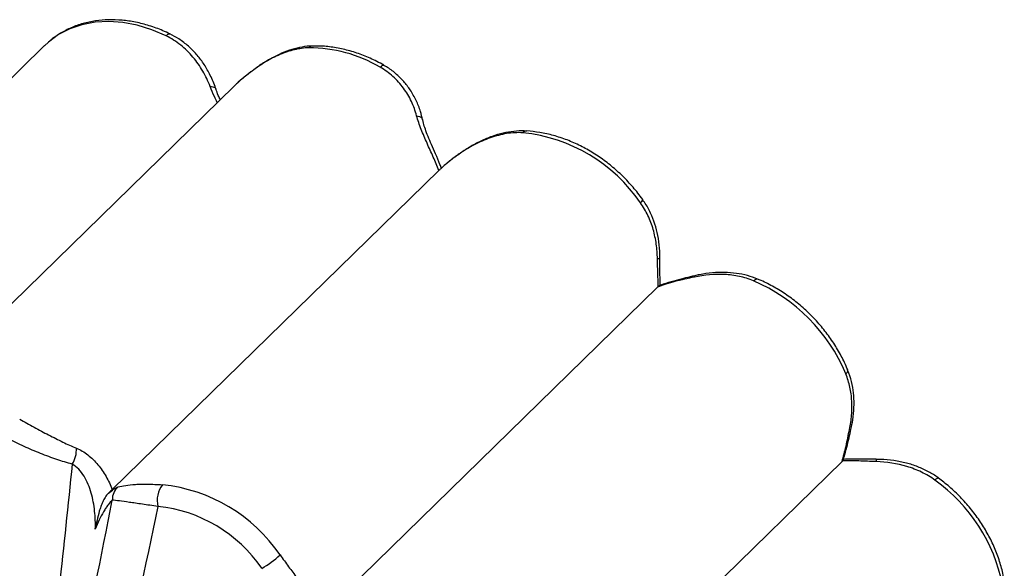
# Paper-space layout '_Trimétrica' of a CAD drawing. Header units: millimetres. Extents: x -238 to -5, y -200 to 68.
# Tile 4 of 4: x -140 to -18, y 0 to 68. Entities that reach past the tile are written whole.
import ezdxf

# ---------------------------------------------------------------- set-up
doc = ezdxf.new("R2010")
doc.units = ezdxf.units.MM

psp = doc.layouts.new('_Trimétrica')

# ---------------------------------------------------------------- linework, layer by layer
at = {"color": 7, "linetype": 'Continuous', "lineweight": 25}
for p, q in [((-136.35, 65.12), (-136.83, 64.66)), ((-136.84, 64.67), (-181.59, 20.99)), ((-113.28, 59.63), (-154.37, 19.52)), ((-128.42, 9.52), (-87.8, 49.16)), ((-102.56, -6.25), (-60.63, 34.67)), ((-60.55, 34.74), (-60.41, 34.83)), ((-79.69, -27.97), (-37.69, 13.03))]:
    psp.add_line(p, q, dxfattribs=at)
at = {"color": 8, "linetype": 'Continuous', "lineweight": 25}
psp.add_line((-111.03, 61.52), (-111.04, 61.52), dxfattribs=at)
at = {"color": 7, "linetype": 'Continuous', "lineweight": 25, "flags": 128}
psp.add_lwpolyline([(-121.73, 65.9), (-123.51, 66.65), (-125.3, 67.2), (-127.09, 67.54), (-128.85, 67.67), (-130.56, 67.58), (-132.18, 67.27), (-133.7, 66.75), (-135.1, 66.04), (-136.35, 65.12)], dxfattribs=at)
at = {"color": 8, "linetype": 'Continuous', "lineweight": 25, "flags": 128}
for points in [[(-121.73, 65.9), (-121.56, 66.04), (-121.4, 66.13), (-121.28, 66.14), (-121.24, 66.12)], [(-95.12, 62), (-94.95, 62.14), (-94.8, 62.23), (-94.69, 62.25), (-94.65, 62.24)], [(-116.25, 59.6), (-116.08, 59.58), (-115.92, 59.55), (-115.79, 59.51), (-115.68, 59.46), (-115.6, 59.39), (-115.54, 59.31), (-115.52, 59.26)], [(-90.58, 55.96), (-90.38, 55.91), (-90.21, 55.85), (-90.06, 55.77), (-89.95, 55.67), (-89.87, 55.57), (-89.83, 55.45), (-89.82, 55.43)], [(-85.31, 51.19), (-85.29, 51.22), (-85.29, 51.22)], [(-62.75, 45.14), (-62.6, 45.3), (-62.5, 45.43), (-62.46, 45.52), (-62.47, 45.55)], [(-48.7, 35.45), (-48.52, 35.6), (-48.36, 35.68), (-48.23, 35.69), (-48.19, 35.68)], [(-37.22, 23.9), (-37.07, 24.07), (-36.99, 24.23), (-36.98, 24.36), (-36.99, 24.4)], [(-26.14, 10.69), (-25.98, 10.84), (-25.84, 10.94), (-25.75, 10.97), (-25.72, 10.96)]]:
    psp.add_lwpolyline(points, dxfattribs=at)
at = {"color": 8, "linetype": 'Continuous', "lineweight": 25}
for centre, radius, start, end in [((-103.49, 63.94), 0.683, 93.0113, 137.3659), ((-76.89, 53.42), 0.651, 89.1633, 138.4147), ((-60.58, 37.71), 0.484, 58.9291, 96.7327), ((-55.85, 35.97), 0.196, 142.0444, 193.3471), ((-36.67, 17.25), 0.266, 248.5706, 288.0553), ((-31.48, 13.06), 1.99, 173.3689, 181.5953)]:
    psp.add_arc(centre, radius, start, end, dxfattribs=at)
at = {"color": 7, "linetype": 'Continuous', "lineweight": 25}
for centre, radius, start, end in [((-103.89, 47.24), 17.16, 59.2689, 90.3324), ((-79.41, 33.8), 20.15, 34.227, 84.188), ((-57.27, 15.46), 21.75, 22.8226, 66.803), ((-136.28, 14.49), 3.41, 328.2281, 3.0427), ((-126.43, 8.3), 1.98, 128.6119, 182.1491), ((-119.64, 8.2), 3.19, 142.839, 193.8333), ((-124.28, -10.03), 20.26, 34.3656, 84.0494), ((-38.27, -6.35), 20.91, 11.1121, 54.553), ((-124.57, -10.32), 17.85, 34.3233, 84.0917), ((-116.1, 10.71), 12.64, 299.7669, 312.573)]:
    psp.add_arc(centre, radius, start, end, dxfattribs=at)
for points, knots in [([(-121.24, 66.12), (-121.54, 66.26), (-122.38, 66.66), (-123.81, 67.17), (-125.51, 67.61), (-127.2, 67.86), (-128.87, 67.91), (-130.5, 67.78), (-132.05, 67.45), (-133.52, 66.93), (-134.84, 66.25), (-135.75, 65.63), (-136.21, 65.24), (-136.31, 65.16)], [0, 0, 0, 0, 0.056254, 0.160036, 0.263912, 0.367697, 0.471249, 0.574387, 0.676921, 0.778695, 0.87964, 0.973899, 1, 1, 1, 1]), ([(-115.53, 59.26), (-115.56, 59.37), (-115.76, 60.03), (-116.27, 61.12), (-117.05, 62.47), (-117.93, 63.62), (-118.95, 64.64), (-120.05, 65.49), (-120.87, 65.93), (-121.24, 66.12)], [0, 0, 0, 0, 0.03889, 0.229511, 0.394626, 0.55214, 0.703502, 0.865962, 1, 1, 1, 1]), ([(-116.25, 59.6), (-116.5, 60.26), (-116.81, 60.91), (-117.52, 62.13), (-117.92, 62.71), (-118.61, 63.53), (-118.85, 63.79), (-119.36, 64.29), (-119.63, 64.53), (-120.47, 65.19), (-121.07, 65.58), (-121.73, 65.9)], [0, 0, 0, 0, 0.25, 0.25, 0.5, 0.5, 0.625, 0.625, 0.75, 0.75, 1, 1, 1, 1]), ([(-103.52, 64.6), (-103.65, 64.61), (-104.17, 64.62), (-105.14, 64.45), (-106.41, 64.11), (-107.7, 63.6), (-108.99, 62.92), (-110.11, 62.22), (-110.77, 61.71), (-111.03, 61.51)], [0, 0, 0, 0, 0.048079, 0.205797, 0.367374, 0.536051, 0.709251, 0.887601, 1, 1, 1, 1]), ([(-103.99, 64.4), (-104.28, 64.4), (-104.58, 64.37), (-105.17, 64.29), (-105.48, 64.23), (-106.38, 64.02), (-106.98, 63.81), (-107.88, 63.43), (-108.18, 63.29), (-108.77, 62.99), (-109.06, 62.83), (-109.92, 62.31), (-110.48, 61.93), (-111.03, 61.52)], [0, 0, 0, 0, 0.125, 0.125, 0.25, 0.25, 0.5, 0.5, 0.625, 0.625, 0.75, 0.75, 1, 1, 1, 1]), ([(-94.65, 62.24), (-94.94, 62.4), (-95.77, 62.85), (-97.17, 63.48), (-98.86, 64.05), (-100.56, 64.43), (-102.12, 64.63), (-103.1, 64.62), (-103.52, 64.62)], [0, 0, 0, 0, 0.1019673, 0.2903284, 0.478919, 0.6674807, 0.8558175, 1, 1, 1, 1]), ([(-111.03, 61.52), (-111.34, 61.28), (-111.98, 60.79), (-112.74, 60.15), (-113.14, 59.76), (-113.27, 59.62)], [0, 0, 0, 0, 0.38883, 0.78927, 1, 1, 1, 1]), ([(-111.04, 61.52), (-111.09, 61.48), (-111.44, 61.22), (-112.1, 60.69), (-112.78, 60.12), (-113.13, 59.77), (-113.21, 59.69)], [0, 0, 0, 0, 0.069818, 0.455827, 0.873534, 1, 1, 1, 1]), ([(-90.58, 55.96), (-90.74, 56.57), (-90.95, 57.16), (-91.5, 58.32), (-91.83, 58.87), (-92.59, 59.91), (-93.03, 60.4), (-94, 61.27), (-94.54, 61.66), (-95.12, 62)], [0, 0, 0, 0, 0.25, 0.25, 0.5, 0.5, 0.75, 0.75, 1, 1, 1, 1]), ([(-89.84, 55.44), (-89.92, 55.79), (-90.1, 56.62), (-90.61, 57.87), (-91.32, 59.13), (-92.17, 60.26), (-93.17, 61.23), (-94.02, 61.89), (-94.55, 62.17), (-94.66, 62.22)], [0, 0, 0, 0, 0.128588, 0.305094, 0.479529, 0.63331, 0.79787, 0.959361, 1, 1, 1, 1]), ([(-114.99, 57.96), (-115.07, 58.14), (-115.27, 58.57), (-115.45, 59.02), (-115.51, 59.25), (-115.51, 59.26)], [0, 0, 0, 0, 0.406978, 0.983864, 1, 1, 1, 1]), ([(-87.8, 49.16), (-88.03, 49.72), (-88.26, 50.27), (-88.76, 51.4), (-89.02, 51.97), (-89.4, 52.83), (-89.53, 53.11), (-89.77, 53.69), (-89.9, 53.98), (-90.23, 54.84), (-90.43, 55.4), (-90.58, 55.96)], [0, 0, 0, 0, 0.25, 0.25, 0.5, 0.5, 0.625, 0.625, 0.75, 0.75, 1, 1, 1, 1]), ([(-87.48, 49.4), (-87.54, 49.58), (-87.77, 50.17), (-88.2, 51.16), (-88.71, 52.33), (-89.15, 53.36), (-89.49, 54.26), (-89.72, 54.96), (-89.79, 55.31), (-89.81, 55.44)], [0, 0, 0, 0, 0.0886838, 0.303949, 0.4938062, 0.6591036, 0.8034431, 0.9312904, 1, 1, 1, 1]), ([(-77.37, 53.85), (-77.7, 53.87), (-78.04, 53.87), (-78.72, 53.83), (-79.06, 53.8), (-79.73, 53.69), (-80.07, 53.62), (-80.75, 53.44), (-81.1, 53.34), (-82.11, 52.98), (-82.77, 52.69), (-84.06, 52.01), (-84.69, 51.62), (-85.31, 51.19)], [0, 0, 0, 0, 0.125, 0.125, 0.25, 0.25, 0.375, 0.375, 0.5, 0.5, 0.75, 0.75, 1, 1, 1, 1]), ([(-76.88, 54.05), (-76.99, 54.06), (-77.51, 54.12), (-78.49, 54.04), (-79.83, 53.82), (-81.22, 53.41), (-82.63, 52.82), (-84, 52.09), (-84.87, 51.5), (-85.29, 51.21)], [0, 0, 0, 0, 0.037394, 0.184206, 0.336415, 0.49695, 0.662774, 0.838496, 1, 1, 1, 1]), ([(-62.47, 45.55), (-62.67, 45.82), (-63.23, 46.59), (-64.28, 47.79), (-65.62, 49.11), (-67.07, 50.3), (-68.6, 51.35), (-70.21, 52.25), (-71.87, 52.98), (-73.56, 53.54), (-75.24, 53.92), (-76.34, 54.02), (-76.88, 54.07)], [0, 0, 0, 0, 0.056861, 0.161911, 0.267019, 0.372183, 0.477415, 0.582729, 0.688124, 0.79357, 0.898995, 1, 1, 1, 1]), ([(-85.31, 51.19), (-85.72, 50.9), (-86.11, 50.62), (-86.86, 50.03), (-87.21, 49.74), (-87.54, 49.43)], [0, 0, 0, 0, 0.5, 0.5, 1, 1, 1, 1]), ([(-85.29, 51.22), (-85.44, 51.11), (-85.91, 50.78), (-86.68, 50.19), (-87.24, 49.69), (-87.53, 49.43)], [0, 0, 0, 0, 0.1842658, 0.5822602, 1, 1, 1, 1]), ([(-87.54, 49.43), (-87.56, 49.41), (-87.6, 49.37), (-87.68, 49.28), (-87.74, 49.23), (-87.8, 49.16)], [0, 0, 0, 0, 0.5, 0.5, 1, 1, 1, 1]), ([(-60.36, 38.13), (-60.35, 38.46), (-60.33, 39.33), (-60.5, 40.68), (-60.82, 42.16), (-61.32, 43.56), (-61.88, 44.7), (-62.33, 45.32), (-62.48, 45.53)], [0, 0, 0, 0, 0.129484, 0.329197, 0.520021, 0.703438, 0.900732, 1, 1, 1, 1]), ([(-60.64, 38.19), (-60.65, 38.81), (-60.7, 39.42), (-60.87, 40.64), (-61, 41.24), (-61.25, 42.12), (-61.35, 42.42), (-61.57, 42.99), (-61.69, 43.28), (-62.09, 44.11), (-62.39, 44.64), (-62.75, 45.14)], [0, 0, 0, 0, 0.25, 0.25, 0.5, 0.5, 0.625, 0.625, 0.75, 0.75, 1, 1, 1, 1]), ([(-60.55, 34.74), (-60.56, 35.3), (-60.57, 35.86), (-60.61, 37.01), (-60.63, 37.6), (-60.64, 38.19)], [0, 0, 0, 0, 0.5, 0.5, 1, 1, 1, 1]), ([(-60.32, 34.74), (-60.32, 34.91), (-60.31, 35.48), (-60.33, 36.44), (-60.34, 37.41), (-60.33, 37.96), (-60.33, 38.12)], [0, 0, 0, 0, 0.159137, 0.531274, 0.853841, 1, 1, 1, 1]), ([(-56.05, 35.92), (-56.89, 35.74), (-57.7, 35.57), (-58.84, 35.26), (-59.22, 35.16), (-59.94, 34.93), (-60.29, 34.81), (-60.63, 34.67)], [0, 0, 0, 0, 0.5, 0.5, 0.75, 0.75, 1, 1, 1, 1]), ([(-56.01, 36.09), (-56.19, 36.04), (-56.77, 35.91), (-57.76, 35.67), (-58.99, 35.33), (-59.89, 35.05), (-60.35, 34.85), (-60.41, 34.82)], [0, 0, 0, 0, 0.118007, 0.361408, 0.639394, 0.955876, 1, 1, 1, 1]), ([(-48.7, 35.45), (-49.27, 35.69), (-49.85, 35.87), (-51.06, 36.13), (-51.69, 36.21), (-53.55, 36.31), (-54.8, 36.19), (-56.05, 35.92)], [0, 0, 0, 0, 0.25, 0.25, 0.5, 0.5, 1, 1, 1, 1]), ([(-48.2, 35.68), (-48.61, 35.83), (-49.46, 36.15), (-50.84, 36.41), (-52.3, 36.53), (-53.84, 36.47), (-55.09, 36.31), (-55.81, 36.12), (-56, 36.07)], [0, 0, 0, 0, 0.169116, 0.346875, 0.530671, 0.722038, 0.924176, 1, 1, 1, 1]), ([(-36.99, 24.4), (-37.12, 24.7), (-37.48, 25.55), (-38.22, 26.93), (-39.23, 28.48), (-40.39, 29.96), (-41.67, 31.33), (-43.06, 32.59), (-44.55, 33.72), (-46.13, 34.7), (-47.35, 35.32), (-48.05, 35.62), (-48.19, 35.68)], [0, 0, 0, 0, 0.061676, 0.175114, 0.288587, 0.402097, 0.515644, 0.629243, 0.742907, 0.856653, 0.97049, 1, 1, 1, 1]), ([(-36.76, 17), (-36.64, 17.59), (-36.55, 18.18), (-36.46, 19.35), (-36.45, 19.94), (-36.5, 20.82), (-36.52, 21.11), (-36.6, 21.69), (-36.65, 21.97), (-36.84, 22.82), (-37, 23.37), (-37.22, 23.9)], [0, 0, 0, 0, 0.25, 0.25, 0.5, 0.5, 0.625, 0.625, 0.75, 0.75, 1, 1, 1, 1]), ([(-36.6, 17), (-36.51, 17.4), (-36.31, 18.3), (-36.19, 19.7), (-36.2, 21.17), (-36.42, 22.6), (-36.68, 23.68), (-36.95, 24.26), (-37, 24.39)], [0, 0, 0, 0, 0.1603118, 0.3624702, 0.5552165, 0.7417809, 0.9423391, 1, 1, 1, 1]), ([(-139.92, 18.27), (-139.63, 18.1), (-139.33, 17.93), (-138.74, 17.6), (-138.43, 17.43), (-137.53, 16.94), (-136.93, 16.62), (-136.03, 16.16), (-135.73, 16.01), (-135.14, 15.71), (-134.85, 15.57), (-133.99, 15.15), (-133.43, 14.9), (-132.88, 14.67)], [0, 0, 0, 0, 0.125, 0.125, 0.25, 0.25, 0.5, 0.5, 0.625, 0.625, 0.75, 0.75, 1, 1, 1, 1]), ([(-37.69, 13.03), (-37.6, 13.33), (-37.51, 13.64), (-37.35, 14.27), (-37.27, 14.6), (-37.05, 15.6), (-36.91, 16.29), (-36.76, 17)], [0, 0, 0, 0, 0.25, 0.25, 0.5, 0.5, 1, 1, 1, 1]), ([(-37.52, 13.25), (-37.49, 13.36), (-37.32, 13.84), (-37.1, 14.76), (-36.83, 15.91), (-36.66, 16.65), (-36.58, 17)], [0, 0, 0, 0, 0.096332, 0.435938, 0.73954, 1, 1, 1, 1]), ([(-133.39, 12.7), (-134.02, 12.85), (-134.66, 13.04), (-135.64, 13.37), (-135.98, 13.49), (-136.65, 13.74), (-136.99, 13.87), (-138.02, 14.28), (-138.7, 14.57), (-139.72, 15.04), (-140.06, 15.2), (-140.73, 15.52), (-141.05, 15.69), (-141.38, 15.86)], [0, 0, 0, 0, 0.25, 0.25, 0.375, 0.375, 0.5, 0.5, 0.75, 0.75, 0.875, 0.875, 1, 1, 1, 1]), ([(-132.88, 14.67), (-132.38, 14.47), (-131.89, 14.18), (-131.21, 13.65), (-130.99, 13.46), (-130.57, 13.05), (-130.38, 12.84), (-129.81, 12.16), (-129.48, 11.67), (-128.89, 10.62), (-128.64, 10.08), (-128.42, 9.52)], [0, 0, 0, 0, 0.25, 0.25, 0.375, 0.375, 0.5, 0.5, 0.75, 0.75, 1, 1, 1, 1]), ([(-133.39, 12.7), (-134.44, 2.53), (-135.52, -7.66), (-137.22, -22.95), (-137.8, -28.05), (-139, -38.25), (-139.62, -43.35), (-140.27, -48.45)], [0, 0, 0, 0, 0.5, 0.5, 0.75, 0.75, 1, 1, 1, 1]), ([(-130.52, 4.6), (-130.5, 5.35), (-130.53, 6.1), (-130.69, 7.61), (-130.82, 8.36), (-131.14, 9.46), (-131.26, 9.82), (-131.55, 10.52), (-131.72, 10.85), (-132.11, 11.49), (-132.33, 11.79), (-132.83, 12.31), (-133.09, 12.53), (-133.39, 12.7)], [0, 0, 0, 0, 0.25, 0.25, 0.5, 0.5, 0.625, 0.625, 0.75, 0.75, 0.875, 0.875, 1, 1, 1, 1]), ([(-37.64, 13.08), (-37.59, 13.13), (-37.52, 13.21), (-37.52, 13.24), (-37.52, 13.25)], [0, 0, 0, 0, 0.650577, 1, 1, 1, 1]), ([(-33.46, 13), (-34.2, 13.02), (-34.91, 13.06), (-36.29, 13.09), (-36.98, 13.1), (-37.64, 13.08)], [0, 0, 0, 0, 0.5, 0.5, 1, 1, 1, 1]), ([(-33.45, 13.29), (-33.63, 13.29), (-34.2, 13.29), (-35.2, 13.31), (-36.4, 13.33), (-37.19, 13.3), (-37.56, 13.28)], [0, 0, 0, 0, 0.125356, 0.397518, 0.711474, 1, 1, 1, 1]), ([(-26.14, 10.69), (-26.67, 11.07), (-27.23, 11.41), (-28.4, 11.97), (-29.01, 12.21), (-30.87, 12.77), (-32.15, 12.96), (-33.46, 13)], [0, 0, 0, 0, 0.25, 0.25, 0.5, 0.5, 1, 1, 1, 1]), ([(-25.72, 10.96), (-25.73, 10.97), (-26.11, 11.28), (-26.96, 11.76), (-28.27, 12.39), (-29.71, 12.85), (-31.26, 13.15), (-32.53, 13.29), (-33.27, 13.27), (-33.45, 13.27)], [0, 0, 0, 0, 0.006731, 0.179177, 0.356008, 0.538414, 0.730046, 0.932074, 1, 1, 1, 1]), ([(-128.9, 9.06), (-128.67, 9.27), (-128.45, 9.44), (-128.03, 9.7), (-127.83, 9.8), (-127.66, 9.85)], [0, 0, 0, 0, 0.5, 0.5, 1, 1, 1, 1]), ([(-127.66, 9.85), (-127.41, 9.92), (-127.1, 9.99), (-126.39, 10.1), (-125.99, 10.14), (-125.3, 10.18), (-125.06, 10.19), (-124.55, 10.2), (-124.28, 10.2), (-123.44, 10.19), (-122.84, 10.16), (-122.18, 10.12)], [0, 0, 0, 0, 0.25, 0.25, 0.5, 0.5, 0.625, 0.625, 0.75, 0.75, 1, 1, 1, 1]), ([(-17.52, -1.8), (-17.58, -1.49), (-17.74, -0.62), (-18.15, 0.82), (-18.8, 2.5), (-19.62, 4.13), (-20.59, 5.7), (-21.71, 7.2), (-22.97, 8.6), (-24.3, 9.87), (-25.26, 10.61), (-25.72, 10.96)], [0, 0, 0, 0, 0.064491, 0.181998, 0.299652, 0.41747, 0.53537, 0.653312, 0.77129, 0.889318, 1, 1, 1, 1]), ([(-128.9, 9.06), (-128.97, 8.99), (-129.04, 8.91), (-129.18, 8.74), (-129.24, 8.65), (-129.41, 8.37), (-129.52, 8.18), (-129.69, 7.79), (-129.77, 7.6), (-129.91, 7.21), (-129.97, 7.02), (-130.13, 6.45), (-130.22, 6.08), (-130.38, 5.33), (-130.45, 4.97), (-130.52, 4.6)], [0, 0, 0, 0, 0.0625, 0.0625, 0.125, 0.125, 0.25, 0.25, 0.375, 0.375, 0.5, 0.5, 0.75, 0.75, 1, 1, 1, 1]), ([(-128.42, 9.52), (-128.49, 9.46), (-128.56, 9.39), (-128.72, 9.23), (-128.81, 9.15), (-128.9, 9.06)], [0, 0, 0, 0, 0.5, 0.5, 1, 1, 1, 1]), ([(-136.73, -34.12), (-135.36, -27.02), (-133.97, -19.95), (-131.19, -5.84), (-129.8, 1.2), (-128.41, 8.22)], [0, 0, 0, 0, 0.5, 0.5, 1, 1, 1, 1]), ([(-122.73, 7.43), (-124.32, -0.04), (-125.94, -7.5), (-128.43, -18.66), (-129.27, -22.38), (-130.98, -29.79), (-131.86, -33.49), (-132.76, -37.18)], [0, 0, 0, 0, 0.5, 0.5, 0.75, 0.75, 1, 1, 1, 1]), ([(-128.41, 8.22), (-128.56, 8.08), (-128.74, 7.88), (-129.02, 7.51), (-129.12, 7.37), (-129.31, 7.08), (-129.4, 6.93), (-129.69, 6.45), (-129.87, 6.11), (-130.21, 5.38), (-130.37, 5), (-130.52, 4.6)], [0, 0, 0, 0, 0.25, 0.25, 0.375, 0.375, 0.5, 0.5, 0.75, 0.75, 1, 1, 1, 1]), ([(-122.73, 7.43), (-123.44, 7.53), (-124.08, 7.62), (-124.97, 7.75), (-125.25, 7.79), (-125.79, 7.87), (-126.04, 7.9), (-126.76, 8), (-127.17, 8.06), (-127.88, 8.15), (-128.17, 8.19), (-128.41, 8.22)], [0, 0, 0, 0, 0.25, 0.25, 0.375, 0.375, 0.5, 0.5, 0.75, 0.75, 1, 1, 1, 1]), ([(-107.55, 1.41), (-107.2, 0.91), (-106.84, 0.42), (-106.32, -0.29), (-106.15, -0.52), (-105.81, -0.98), (-105.65, -1.21), (-105.16, -1.87), (-104.85, -2.29), (-104.25, -3.09), (-103.97, -3.47), (-103.69, -3.83)], [0, 0, 0, 0, 0.25, 0.25, 0.375, 0.375, 0.5, 0.5, 0.75, 0.75, 1, 1, 1, 1])]:
    psp.add_open_spline(points, degree=3, knots=knots, dxfattribs=at)
at = {"color": 8, "linetype": 'Continuous', "lineweight": 25}
psp.add_open_spline([(-115.36, 57.61), (-115.48, 57.86), (-115.81, 58.52), (-116.08, 59.18), (-116.25, 59.6)], degree=3, knots=[0, 0, 0, 0, 0.371411, 1, 1, 1, 1], dxfattribs=at)
at = {"color": 7, "linetype": 'Continuous', "lineweight": 25}
for points in [[(-60.63, 34.67), (-60.6, 34.7), (-60.58, 34.72), (-60.55, 34.74)], [(-37.64, 13.08), (-37.65, 13.06), (-37.67, 13.04), (-37.69, 13.03)]]:
    psp.add_open_spline(points, degree=3, dxfattribs=at)

doc.saveas('drawing.dxf')
